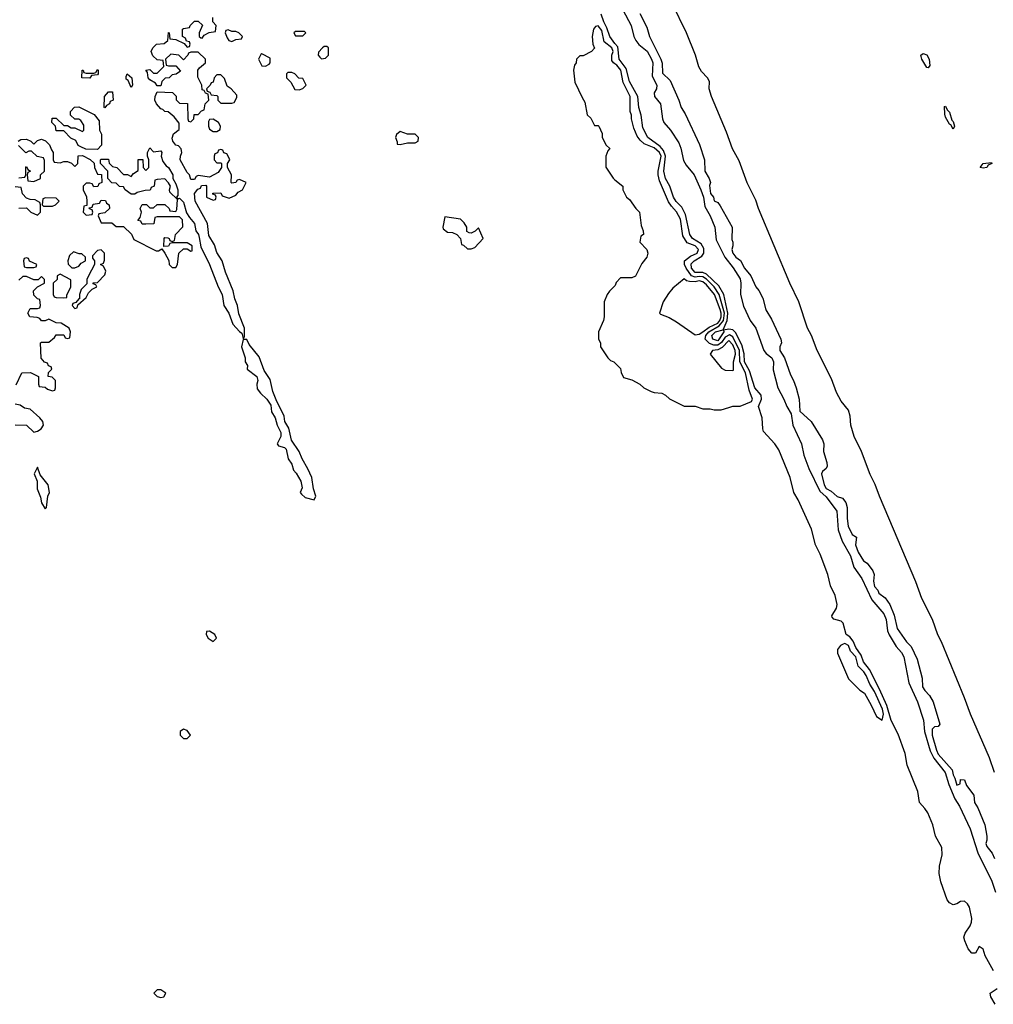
# Model space of a CAD drawing. Header units: inches. Extents: x 2735672 to 2903319, y 894031 to 1029782.
# Tile 39 of 167: x 2776814 to 2782025, y 1001390 to 1006661. Entities that reach past the tile are written whole.
import ezdxf

# ---------------------------------------------------------------- set-up
doc = ezdxf.new("R2010")
doc.units = ezdxf.units.IN
doc.header["$MEASUREMENT"] = 0
doc.layers.add('C7070', color=7, linetype='Continuous')
doc.layers.add('C7080', color=7, linetype='Continuous')

msp = doc.modelspace()

# ---------------------------------------------------------------- linework, layer by layer
at = {"layer": 'C7070', "color": 4}
for points, elevation in [([(2776806, 1006010), (2776820.4, 1006019.6), (2776850, 1006022), (2776874, 1006010), (2776890, 1005994), (2776910, 1006014), (2776930, 1006022), (2776952.7, 1006012.7), (2776974, 1005990), (2776983.6, 1005963.6), (2776994, 1005950), (2776994, 1005910), (2776998, 1005898), (2777030, 1005894), (2777050, 1005902), (2777070, 1005902), (2777092, 1005892), (2777110, 1005874), (2777126, 1005890), (2777127.3, 1005932.7), (2777150, 1005934), (2777191.6, 1005911.6), (2777212.7, 1005892.7), (2777214, 1005870), (2777230, 1005834), (2777252.7, 1005832.7), (2777254, 1005790), (2777238, 1005782), (2777232.7, 1005767.3), (2777210, 1005766), (2777202, 1005782), (2777190, 1005786), (2777170, 1005786), (2777154, 1005770), (2777154, 1005750), (2777171.6, 1005711.6), (2777174, 1005690), (2777174, 1005666), (2777158, 1005662), (2777154, 1005630), (2777170, 1005614), (2777202, 1005618), (2777206, 1005630), (2777202, 1005642), (2777187.3, 1005647.3), (2777186, 1005654), (2777202, 1005658), (2777207.3, 1005672.7), (2777242, 1005678), (2777250, 1005694), (2777272.7, 1005692.7), (2777278, 1005678), (2777292, 1005670), (2777294, 1005650), (2777270, 1005626), (2777238, 1005622), (2777234, 1005610), (2777250, 1005574), (2777307.3, 1005572.7), (2777330, 1005554), (2777370, 1005554), (2777412.7, 1005512.7), (2777424.7, 1005484.7), (2777543.6, 1005423.6), (2777556.4, 1005423.6), (2777574, 1005434), (2777591.6, 1005411.6), (2777611.6, 1005371.6), (2777614, 1005350), (2777630, 1005334), (2777650, 1005334), (2777658, 1005350), (2777666, 1005410), (2777690, 1005434), (2777710, 1005434), (2777730, 1005422), (2777736.4, 1005423.6), (2777738, 1005450), (2777710, 1005466), (2777630, 1005466), (2777618, 1005462), (2777610, 1005448), (2777586, 1005446), (2777588, 1005490), (2777590, 1005494), (2777607.3, 1005492.7), (2777614, 1005490), (2777618, 1005478), (2777630, 1005474), (2777642, 1005478), (2777648, 1005510), (2777687.3, 1005552.7), (2777686, 1005590), (2777670, 1005606), (2777550, 1005606), (2777538, 1005602), (2777531.6, 1005568.4), (2777490, 1005566), (2777470, 1005566), (2777462, 1005582), (2777446, 1005586), (2777458, 1005602), (2777466, 1005630), (2777458, 1005650), (2777470, 1005672), (2777492, 1005672), (2777510, 1005654), (2777530, 1005654), (2777550, 1005672), (2777590, 1005672), (2777614, 1005650), (2777618, 1005638), (2777650, 1005634), (2777655.3, 1005644.7), (2777658, 1005698), (2777618, 1005738), (2777615.3, 1005750), (2777622, 1005770), (2777610, 1005788), (2777590, 1005808), (2777550, 1005806), (2777538, 1005802), (2777534, 1005770), (2777518, 1005762), (2777512.7, 1005747.3), (2777486, 1005746), (2777443.6, 1005736.4), (2777430, 1005726), (2777410, 1005726), (2777378, 1005750), (2777370, 1005766), (2777348.4, 1005768.4), (2777330, 1005786), (2777307.3, 1005787.3), (2777286, 1005810), (2777286, 1005850), (2777246, 1005890), (2777246, 1005910), (2777250, 1005914), (2777290, 1005914), (2777292.7, 1005892.7), (2777310, 1005874), (2777334, 1005870), (2777370, 1005832), (2777391.6, 1005831.6), (2777410, 1005822), (2777423.1, 1005836.9), (2777447.3, 1005852.7), (2777447.3, 1005912.7), (2777472.7, 1005912.7), (2777474, 1005870), (2777490, 1005854), (2777506, 1005870), (2777506, 1005910), (2777498, 1005930), (2777498, 1005950), (2777510, 1005974), (2777530, 1005954), (2777570, 1005958), (2777574, 1005950), (2777571, 1005930), (2777581, 1005901), (2777598, 1005878), (2777610.3, 1005870.3), (2777633, 1005830), (2777634, 1005810), (2777650, 1005782), (2777660.7, 1005750), (2777659.8, 1005720.2), (2777654, 1005710), (2777662, 1005702), (2777670, 1005704.7), (2777690, 1005684.7), (2777706.8, 1005626.8), (2777722, 1005602), (2777750.4, 1005570.4), (2777757.3, 1005530), (2777770.5, 1005510.5), (2777774.9, 1005494.9), (2777784, 1005444), (2777830.5, 1005350), (2777875.5, 1005230), (2777898, 1005190), (2777906.8, 1005130), (2777934, 1005090), (2777954.8, 1005030), (2777990, 1004991), (2778002.8, 1004982.8), (2778010, 1004954), (2778016.4, 1004963.6), (2778017, 1005010), (2777986, 1005086), (2777979.5, 1005130), (2777966.2, 1005166.2), (2777957.2, 1005210), (2777916, 1005310), (2777897.2, 1005370), (2777870, 1005415.3), (2777855.9, 1005455.9), (2777825.8, 1005505.8), (2777819, 1005570), (2777752.7, 1005690), (2777749.3, 1005730.7), (2777767.3, 1005752.7), (2777782, 1005758), (2777787.3, 1005772.7), (2777810, 1005774), (2777814, 1005770), (2777814, 1005710), (2777850, 1005694), (2777862, 1005698), (2777866, 1005710), (2777862, 1005722), (2777847.3, 1005727.3), (2777847.3, 1005732.7), (2777890, 1005734), (2777898, 1005718), (2777934.6, 1005705.4), (2777970, 1005722), (2777983.1, 1005736.9), (2778006, 1005750), (2778026, 1005790), (2777990, 1005806), (2777978, 1005802), (2777971.6, 1005788.4), (2777950, 1005786), (2777946, 1005790), (2777948, 1005830), (2777926, 1005870), (2777926, 1005890), (2777938, 1005910), (2777936.4, 1005916.4), (2777922, 1005942), (2777907.3, 1005947.3), (2777902, 1005962), (2777890, 1005966), (2777878, 1005962), (2777872.7, 1005947.3), (2777858, 1005942), (2777854, 1005930), (2777854, 1005910), (2777870, 1005894), (2777890, 1005894), (2777894, 1005890), (2777894, 1005870), (2777876.9, 1005843.1), (2777830, 1005818), (2777770, 1005826), (2777758, 1005822), (2777750, 1005806), (2777730, 1005806), (2777722, 1005830), (2777710, 1005842), (2777673.2, 1005910), (2777674, 1005930), (2777682, 1005950), (2777678, 1005970), (2777664.7, 1005984.7), (2777650, 1005989.2), (2777634, 1006010), (2777630, 1006026), (2777638, 1006050), (2777667.3, 1006072.7), (2777667.3, 1006107.3), (2777640.4, 1006140.4), (2777608, 1006168), (2777590, 1006168.7), (2777580.4, 1006180.4), (2777570, 1006184), (2777546.6, 1006210), (2777537.2, 1006230), (2777539, 1006250), (2777550, 1006274), (2777631, 1006271), (2777650.9, 1006250.9), (2777652, 1006232), (2777670, 1006214), (2777712.7, 1006212.7), (2777714, 1006130), (2777718, 1006118), (2777730, 1006114), (2777746, 1006130), (2777747.3, 1006152.7), (2777770, 1006154), (2777787.3, 1006172.7), (2777802, 1006178), (2777806, 1006210), (2777826, 1006230), (2777822, 1006262), (2777808, 1006268), (2777802, 1006282), (2777790, 1006286), (2777788, 1006310), (2777767.3, 1006352.7), (2777768, 1006390), (2777776.4, 1006403.6), (2777808, 1006430), (2777808, 1006450), (2777770, 1006486), (2777730, 1006486), (2777718, 1006482), (2777714, 1006470), (2777690, 1006446), (2777666, 1006470), (2777623.6, 1006476.4), (2777594, 1006450), (2777598, 1006418), (2777610, 1006414), (2777650, 1006414), (2777674, 1006386), (2777651.6, 1006368.4), (2777630, 1006366), (2777614, 1006350), (2777592, 1006348), (2777574, 1006330), (2777570, 1006306), (2777550, 1006306), (2777540.4, 1006320.4), (2777510, 1006338), (2777502, 1006350), (2777498, 1006378), (2777488.7, 1006390), (2777510, 1006394), (2777530, 1006374), (2777550, 1006374), (2777586, 1006410), (2777582, 1006442), (2777550, 1006446), (2777527.3, 1006467.3), (2777518, 1006490), (2777526, 1006510), (2777546, 1006530), (2777587.3, 1006532.7), (2777606, 1006550), (2777610, 1006592), (2777614, 1006590), (2777618, 1006558), (2777650, 1006554), (2777694, 1006534), (2777710, 1006514), (2777722, 1006518), (2777726, 1006530), (2777722, 1006542), (2777706, 1006546), (2777702, 1006562), (2777686, 1006570), (2777686, 1006610), (2777690, 1006614), (2777722, 1006618), (2777726, 1006630), (2777750, 1006652), (2777770, 1006652), (2777791.6, 1006631.6), (2777774, 1006590), (2777774, 1006570), (2777783.6, 1006563.6), (2777790, 1006562), (2777802, 1006578), (2777828.4, 1006591.6), (2777862, 1006598), (2777866, 1006630), (2777848.4, 1006648.4), (2777848, 1006672)], 12), ([(2780000, 1006533.5), (2779971.7, 1006570), (2779956.5, 1006616.5), (2779939.8, 1006650), (2779926.6, 1006690)], 8), ([(2780000, 1006424.2), (2779991.3, 1006430), (2779982.5, 1006442.5), (2779982.6, 1006470), (2779989.7, 1006490), (2779983.9, 1006510), (2779942.7, 1006542.7), (2779930, 1006603.6), (2779910, 1006627.3), (2779895.9, 1006624.1), (2779885.5, 1006610), (2779878.8, 1006570), (2779882, 1006530), (2779891.1, 1006508.9), (2779874, 1006490), (2779830, 1006468), (2779812.7, 1006467.3), (2779794, 1006450), (2779792, 1006430), (2779783.6, 1006416.4), (2779778, 1006390), (2779785.4, 1006325.4), (2779823.6, 1006243.6), (2779839.6, 1006219.6), (2779852, 1006152), (2779870, 1006134), (2779890, 1006094), (2779910, 1006094), (2779914, 1006090), (2779931.6, 1006051.6), (2779932, 1006030), (2779938, 1006018), (2779952, 1005990), (2779974, 1005970), (2779971.1, 1005968.9), (2779962, 1005958), (2779950.8, 1005930), (2779951.3, 1005871.3), (2779990, 1005812), (2780000, 1005803.9)], 12), ([(2776810, 1005814), (2776842, 1005818), (2776846, 1005830), (2776846, 1005870), (2776850, 1005874), (2776858, 1005858), (2776872, 1005850), (2776858, 1005842), (2776854, 1005830), (2776858, 1005798), (2776890, 1005794), (2776926, 1005810), (2776926, 1005830), (2776946, 1005850), (2776947.3, 1005907.3), (2776942, 1005922), (2776908.4, 1005928.4), (2776876.4, 1005956.4), (2776863.6, 1005956.4), (2776847.3, 1005947.3), (2776807.3, 1005987.3)], 12), ([(2776810, 1005652), (2776850, 1005654), (2776874, 1005630), (2776910, 1005614), (2776926, 1005630), (2776926, 1005670), (2776922, 1005682), (2776896.4, 1005696.4), (2776870, 1005698), (2776850, 1005706), (2776828.4, 1005728.4), (2776822, 1005762), (2776790, 1005766)], 12), ([(2776794.6, 1004705.4), (2776826, 1004770), (2776871.6, 1004771.6), (2776914, 1004750), (2776914, 1004710), (2776918, 1004698), (2776950, 1004694), (2776963.6, 1004683.6), (2776990, 1004674), (2777002, 1004678), (2777006, 1004690), (2777006, 1004730), (2776987.3, 1004747.3), (2776966, 1004750), (2776967.3, 1004772.7), (2776986, 1004790), (2776982, 1004802), (2776967.3, 1004807.3), (2776962, 1004822), (2776947.3, 1004827.3), (2776928.4, 1004848.4), (2776926, 1004930), (2776930, 1004934), (2776970, 1004934), (2777000.4, 1004959.6), (2777010, 1004974), (2777050, 1004974), (2777058, 1004958), (2777070, 1004954), (2777082, 1004958), (2777086, 1004990), (2777078, 1005010), (2777036.4, 1005036.4), (2777010, 1005038), (2776970, 1005058), (2776951.1, 1005048.9), (2776930, 1005048.7), (2776922, 1005062), (2776907.3, 1005067.3), (2776868, 1005070), (2776858, 1005090), (2776870, 1005114), (2776910, 1005114), (2776922, 1005118), (2776926, 1005130), (2776922, 1005162), (2776910, 1005166), (2776890, 1005186), (2776888, 1005210), (2776908.7, 1005231.3), (2776946, 1005250), (2776946, 1005270), (2776930, 1005286), (2776912, 1005268), (2776890, 1005268), (2776850, 1005286), (2776830, 1005286), (2776810, 1005266)], 12), ([(2780000, 1005236.1), (2779970, 1005208), (2779958, 1005190), (2779942, 1005150), (2779942, 1005070), (2779938, 1005050), (2779912, 1004990), (2779912, 1004950), (2779922, 1004930), (2779922, 1004910), (2779962, 1004850), (2779976.9, 1004836.9), (2779994, 1004830), (2780000, 1004824)], 12), ([(2776790, 1004492.7), (2776850, 1004490.7), (2776890, 1004452), (2776910, 1004458), (2776929.1, 1004470.9), (2776942, 1004490), (2776938, 1004510), (2776922, 1004530), (2776870, 1004575.3), (2776840.4, 1004580.4), (2776816.4, 1004596.4), (2776790, 1004602)], 12)]:
    msp.add_lwpolyline(points, dxfattribs=dict(at, elevation=elevation))
at = {"layer": 'C7070', "color": 4, "elevation": 12}
for points in [[(2777930, 1006606), (2777918, 1006602), (2777914, 1006590), (2777923.6, 1006563.6), (2777934, 1006550), (2777950, 1006544.7), (2777970, 1006554), (2778002, 1006558), (2778006, 1006570), (2777986, 1006590), (2777970, 1006598), (2777950, 1006598)], [(2778338, 1006598), (2778290, 1006598), (2778282, 1006590), (2778290, 1006574), (2778330, 1006574), (2778346, 1006590)], [(2778458, 1006518), (2778443.6, 1006516.4), (2778434, 1006510), (2778412.7, 1006487.3), (2778412, 1006470), (2778419.6, 1006459.6), (2778430, 1006452), (2778450, 1006454), (2778466, 1006470), (2778466, 1006510)], [(2778110, 1006478), (2778105.4, 1006474.6), (2778092, 1006450), (2778110, 1006414), (2778130, 1006412), (2778150, 1006422), (2778155.3, 1006430), (2778154, 1006454)], [(2777190, 1006348), (2777146, 1006350), (2777148.9, 1006391.1), (2777154, 1006390), (2777158, 1006378), (2777170, 1006374), (2777210, 1006374), (2777222, 1006378), (2777230, 1006394), (2777234, 1006390), (2777234, 1006370), (2777230, 1006366), (2777198, 1006362)], [(2777410, 1006298), (2777394.6, 1006334.6), (2777383.1, 1006343.1), (2777383.1, 1006356.9), (2777390, 1006371.3), (2777414.8, 1006350), (2777418, 1006310)], [(2777890, 1006366), (2777870, 1006366), (2777854, 1006350), (2777850, 1006326), (2777838, 1006322), (2777834, 1006310), (2777814, 1006290), (2777818, 1006278), (2777832, 1006272), (2777838, 1006258), (2777870, 1006254), (2777874, 1006250), (2777874, 1006230), (2777890, 1006214), (2777950, 1006214), (2777962, 1006218), (2777976.4, 1006243.6), (2777976.4, 1006256.4), (2777946, 1006290), (2777924, 1006304), (2777910, 1006346)], [(2778270, 1006378), (2778250, 1006378), (2778242, 1006370), (2778242, 1006350), (2778266, 1006326), (2778286.8, 1006286.8), (2778310, 1006284.7), (2778330, 1006292), (2778348, 1006310), (2778330, 1006346), (2778308.4, 1006348.4), (2778286, 1006370)], [(2777270, 1006188), (2777266, 1006190), (2777268, 1006250), (2777290, 1006274), (2777310, 1006274), (2777314, 1006230), (2777298, 1006222), (2777294, 1006210), (2777278, 1006202)], [(2777230, 1005966), (2777168, 1005968), (2777140.4, 1005980.4), (2777127.3, 1005987.3), (2777114.6, 1006014.6), (2777087.3, 1006027.3), (2777050, 1006066), (2777010, 1006066), (2777006, 1006090), (2776986, 1006110), (2776987.3, 1006132.7), (2777010, 1006134), (2777050, 1006094), (2777070, 1006094), (2777090, 1006082), (2777110, 1006082), (2777150, 1006062), (2777158, 1006070), (2777156.4, 1006096.4), (2777140.4, 1006120.4), (2777130, 1006128), (2777108.4, 1006128.4), (2777086, 1006150), (2777086, 1006170), (2777107.3, 1006192.7), (2777130, 1006194), (2777212.7, 1006152.7), (2777239.6, 1006119.6), (2777242, 1006070), (2777251.6, 1006048.4), (2777251.6, 1005988.4)], [(2777850, 1006128), (2777830, 1006126), (2777824.7, 1006115.3), (2777824.7, 1006090), (2777830, 1006074), (2777850, 1006062), (2777870, 1006062), (2777887.3, 1006072.7), (2777888, 1006090), (2777878, 1006110)], [(2778850, 1006062), (2778830, 1006046), (2778824.7, 1006030), (2778834, 1006006), (2778834, 1005994), (2778850, 1005992), (2778890, 1006002), (2778930, 1006002), (2778946, 1006010), (2778948, 1006030), (2778930, 1006048), (2778890, 1006048)], [(2776952.7, 1005707.3), (2776938, 1005702), (2776934, 1005670), (2776942, 1005662), (2776990, 1005662), (2777006, 1005670), (2777026, 1005690), (2777010, 1005706)], [(2779090, 1005606), (2779078, 1005550), (2779081, 1005541), (2779103.6, 1005523.6), (2779130, 1005522), (2779154, 1005510), (2779174, 1005490), (2779178, 1005458), (2779190, 1005454), (2779210, 1005434), (2779230, 1005434), (2779250, 1005442), (2779294, 1005490), (2779270, 1005546), (2779251.6, 1005528.4), (2779230, 1005518), (2779220.4, 1005520.4), (2779207.3, 1005527.3), (2779208, 1005550), (2779193.6, 1005573.6), (2779173.6, 1005593.6)], [(2776850, 1005386), (2776838, 1005382), (2776834, 1005370), (2776838, 1005338), (2776850, 1005334), (2776890, 1005334), (2776902, 1005338), (2776906, 1005350), (2776867.3, 1005367.3), (2776862, 1005382)], [(2777102, 1005418), (2777081, 1005399), (2777072, 1005370), (2777072.7, 1005352.7), (2777092.7, 1005332.7), (2777110, 1005332), (2777130, 1005342), (2777143.1, 1005356.9), (2777166, 1005370), (2777166, 1005390), (2777147.3, 1005407.3), (2777132.7, 1005407.3)], [(2777250, 1005428), (2777230, 1005426), (2777203.6, 1005396.4), (2777203.6, 1005383.6), (2777214, 1005370), (2777214, 1005350), (2777182, 1005290), (2777174, 1005270), (2777172.7, 1005247.3), (2777143.6, 1005216.4), (2777134, 1005190), (2777134, 1005166), (2777130, 1005166), (2777114, 1005146), (2777098, 1005142), (2777094, 1005130), (2777110, 1005114), (2777122, 1005118), (2777126, 1005134), (2777170, 1005174), (2777182, 1005198), (2777202, 1005218), (2777226, 1005230), (2777222, 1005242), (2777207.3, 1005247.3), (2777207.3, 1005252.7), (2777230, 1005254), (2777270, 1005294), (2777275.3, 1005315.3), (2777262, 1005342), (2777246, 1005350), (2777262, 1005358), (2777267.3, 1005372.7), (2777268, 1005410)], [(2777030, 1005298), (2777014, 1005290), (2777014, 1005270), (2776994, 1005250), (2776994, 1005190), (2776998, 1005178), (2777010, 1005174), (2777050, 1005172), (2777066, 1005174), (2777066, 1005186), (2777088, 1005230), (2777087.3, 1005267.3)], [(2778030, 1004948), (2778010, 1004948), (2778001, 1004910), (2778020.7, 1004850), (2778021, 1004830), (2778034, 1004810), (2778031.3, 1004790), (2778082.8, 1004750), (2778088, 1004730), (2778083, 1004710), (2778084.9, 1004684.9), (2778102, 1004662), (2778136, 1004630), (2778157.5, 1004597.5), (2778161.4, 1004561.4), (2778181, 1004530), (2778191.3, 1004490), (2778210.8, 1004450.8), (2778210.8, 1004430), (2778191.3, 1004390), (2778199.6, 1004379.6), (2778230.7, 1004370.7), (2778241, 1004361), (2778250.7, 1004310.7), (2778270, 1004282), (2778278.8, 1004250), (2778293.5, 1004233.5), (2778318, 1004190), (2778326, 1004154), (2778316, 1004130), (2778321.4, 1004121.4), (2778342.8, 1004102.8), (2778390, 1004091.3), (2778399.3, 1004110), (2778386, 1004150), (2778377.2, 1004210), (2778357, 1004257), (2778325.2, 1004310), (2778309.2, 1004350), (2778269.2, 1004409.2), (2778254.8, 1004474.8), (2778233.2, 1004510), (2778230, 1004538), (2778186, 1004626), (2778169.5, 1004669.5), (2778154, 1004734), (2778122.9, 1004782.9), (2778095.1, 1004855.1), (2778042, 1004922)], [(2776910, 1004266), (2776892, 1004230), (2776906.8, 1004190), (2776907.7, 1004150), (2776925.5, 1004105.5), (2776930, 1004074), (2776950, 1004042), (2776958, 1004050), (2776964, 1004110), (2776972.7, 1004130), (2776966, 1004170), (2776924, 1004224)], [(2777830, 1003388), (2777814, 1003386), (2777812, 1003370), (2777822, 1003350), (2777850, 1003332), (2777868, 1003350), (2777858, 1003370)], [(2777690, 1002862), (2777672, 1002850), (2777672, 1002830), (2777690, 1002812), (2777710, 1002812), (2777728, 1002830), (2777710, 1002855.3)], [(2777570, 1001468), (2777550, 1001468), (2777532, 1001450), (2777550, 1001432), (2777570, 1001426.8), (2777586, 1001430), (2777595.3, 1001450)]]:
    msp.add_lwpolyline(points, close=True, dxfattribs=at)
at = {"layer": 'C7080', "color": 4}
for points, elevation in [([(2780012.6, 1006772.6), (2780086.3, 1006630), (2780101.3, 1006570), (2780111.5, 1006550), (2780127.6, 1006527.6), (2780172.7, 1006492.7), (2780195.2, 1006450), (2780203.6, 1006430), (2780198.9, 1006358.9), (2780224, 1006310), (2780221.7, 1006290), (2780210.3, 1006270), (2780212, 1006250), (2780243.6, 1006210), (2780254.2, 1006130), (2780260.8, 1006110), (2780297.4, 1006070), (2780341.2, 1006001.2), (2780353.2, 1005973.2), (2780367.6, 1005907.6), (2780381.6, 1005881.6), (2780424.4, 1005830), (2780458.8, 1005750), (2780474, 1005710), (2780480.2, 1005660.2), (2780509.1, 1005610), (2780533.8, 1005550), (2780541.6, 1005481.6), (2780588.6, 1005388.6), (2780633, 1005333), (2780670, 1005273.4), (2780674.2, 1005250), (2780672.3, 1005190), (2780687.4, 1005127.4), (2780724.4, 1005050), (2780753.2, 1005010), (2780796.5, 1004890), (2780810, 1004872.9), (2780840.3, 1004850), (2780849, 1004830), (2780847, 1004787), (2780872.6, 1004690), (2780904, 1004630), (2780919.1, 1004590), (2780943.6, 1004550), (2780951.3, 1004490), (2780998.5, 1004390), (2781011.1, 1004330), (2781037.6, 1004257.6), (2781097.2, 1004137.2), (2781130, 1004105.7), (2781187.4, 1004030), (2781195.2, 1003930), (2781216.1, 1003870), (2781261.3, 1003790), (2781279.1, 1003730), (2781321.3, 1003670), (2781375.1, 1003555.1), (2781439.4, 1003479.4), (2781451.1, 1003450), (2781459.3, 1003390), (2781468, 1003368), (2781505.8, 1003305.8), (2781534, 1003274), (2781546.9, 1003250), (2781573.2, 1003110), (2781618.6, 1003010), (2781651.8, 1002911.8), (2781656.6, 1002850), (2781687, 1002747), (2781707.5, 1002707.5), (2781767.3, 1002630), (2781786.3, 1002566.3), (2781819.2, 1002490), (2781843.5, 1002450), (2781901.8, 1002330), (2781941.7, 1002201.7), (2782016.9, 1002050), (2782035.9, 1001990)], 8), ([(2782031.8, 1002630), (2782005.1, 1002710), (2781903.3, 1002943.3), (2781871.2, 1003031.2), (2781747.6, 1003330), (2781727.3, 1003367.3), (2781699.6, 1003450), (2781642.6, 1003562.6), (2781611.1, 1003651.1), (2781415.1, 1004110), (2781392.6, 1004172.6), (2781365.3, 1004225.3), (2781318.7, 1004350), (2781279.7, 1004430), (2781262.9, 1004490), (2781258.6, 1004538.6), (2781249.2, 1004570), (2781210, 1004619), (2781185.6, 1004665.6), (2781158.3, 1004738.3), (2781082, 1004890), (2781052.8, 1004970), (2781031.3, 1005010), (2780983.6, 1005150), (2780935.1, 1005250), (2780767.8, 1005650), (2780754.3, 1005694.3), (2780707.1, 1005787.1), (2780664.4, 1005904.4), (2780629.7, 1005969.7), (2780597.7, 1006057.7), (2780516.2, 1006250), (2780504.5, 1006290), (2780506, 1006330), (2780496, 1006350), (2780463.3, 1006383.3), (2780448.1, 1006408.1), (2780431.6, 1006471.6), (2780382.7, 1006590), (2780306.9, 1006746.9)], 12), ([(2780133.1, 1006693.1), (2780170, 1006621), (2780184.9, 1006570), (2780246, 1006450), (2780252.5, 1006427.5), (2780254.8, 1006374.8), (2780295.3, 1006335.3), (2780342, 1006230), (2780354, 1006190), (2780376.4, 1006156.4), (2780452.5, 1005992.5), (2780478.8, 1005910), (2780481, 1005850), (2780504.7, 1005810), (2780511, 1005790), (2780506.8, 1005773.2), (2780511, 1005730), (2780526.8, 1005710), (2780531.6, 1005691.6), (2780550, 1005682), (2780563.5, 1005663.5), (2780626.8, 1005550), (2780624.7, 1005484.7), (2780631, 1005470), (2780631.3, 1005450), (2780624.7, 1005430), (2780631, 1005410), (2780646.8, 1005390), (2780672.4, 1005372.4), (2780694, 1005330), (2780727.7, 1005290), (2780754.8, 1005230), (2780770.4, 1005210.4), (2780790.8, 1005170), (2780807.3, 1005107.3), (2780837.1, 1005057.1), (2780887.3, 1004950), (2780890.7, 1004930), (2780882.8, 1004910), (2780882.8, 1004890), (2780907.7, 1004850), (2780939.1, 1004759.1), (2780956, 1004730), (2780970.6, 1004690.6), (2780986, 1004630), (2780990, 1004564.7), (2781050.6, 1004510.6), (2781110, 1004411.3), (2781117.3, 1004390), (2781116, 1004350), (2781134.8, 1004290), (2781136, 1004270), (2781130, 1004258), (2781110, 1004242), (2781104.9, 1004230), (2781118.9, 1004170), (2781130, 1004150.5), (2781157.2, 1004137.2), (2781190, 1004108), (2781218.5, 1004098.5), (2781236.4, 1004076.4), (2781242.4, 1004050), (2781242, 1003990), (2781248.4, 1003950), (2781270, 1003904.7), (2781292, 1003890), (2781288, 1003850), (2781302.4, 1003810), (2781330, 1003764.7), (2781350, 1003751), (2781380.7, 1003710), (2781386.8, 1003690), (2781384.5, 1003655.5), (2781390, 1003626), (2781407.7, 1003607.7), (2781411.6, 1003591.6), (2781446.4, 1003566.4), (2781470.8, 1003530), (2781493.7, 1003473.7), (2781510, 1003402), (2781561, 1003330), (2781586.2, 1003306.2), (2781618, 1003238), (2781643.6, 1003136.4), (2781646, 1003090), (2781658, 1003070), (2781683.5, 1003043.5), (2781702.8, 1003010), (2781738, 1002890), (2781730, 1002878), (2781710, 1002875.3), (2781696.9, 1002863.1), (2781698, 1002830), (2781720.8, 1002750), (2781730, 1002728.9), (2781805.1, 1002645.1), (2781810, 1002618), (2781819.9, 1002599.9), (2781830, 1002562.8), (2781848, 1002570), (2781850, 1002594), (2781870, 1002592), (2781882, 1002562), (2781921, 1002510), (2781924.7, 1002470), (2781942, 1002442), (2781979.1, 1002350), (2781991, 1002290), (2781991, 1002269), (2781984.7, 1002250), (2781990, 1002234), (2782019.8, 1002199.8), (2782031, 1002170)], 12), ([(2782026.8, 1001570), (2781981, 1001650), (2781970, 1001684.5), (2781950, 1001699.5), (2781930, 1001664.2), (2781910, 1001663), (2781890, 1001687), (2781872.1, 1001730), (2781867.7, 1001750), (2781874.2, 1001770), (2781901.4, 1001810), (2781908.8, 1001830), (2781910.8, 1001850), (2781896.8, 1001910), (2781887.4, 1001927.4), (2781870, 1001941.5), (2781850, 1001940.9), (2781830, 1001928.4), (2781810, 1001922.6), (2781790, 1001933.3), (2781777.7, 1001950), (2781745, 1002045), (2781735.3, 1002090), (2781737.6, 1002130), (2781752, 1002190), (2781748.8, 1002230), (2781715.8, 1002290), (2781702.2, 1002350), (2781674.1, 1002414.1), (2781658.8, 1002438.8), (2781629.7, 1002470), (2781620.4, 1002530), (2781564.2, 1002670), (2781553.3, 1002733.3), (2781515.8, 1002835.8), (2781478.5, 1002910), (2781454.6, 1002990), (2781416.5, 1003076.5), (2781362, 1003182), (2781330, 1003223), (2781318.3, 1003258.3), (2781290, 1003300.5), (2781274.6, 1003334.6), (2781257.1, 1003357.1), (2781238.3, 1003370), (2781221, 1003430), (2781210, 1003440.4), (2781171.1, 1003451.1), (2781162.8, 1003462.8), (2781160.5, 1003470), (2781185.3, 1003510), (2781188.7, 1003530), (2781178.9, 1003578.9), (2781153.5, 1003630), (2781139.3, 1003690), (2781098.8, 1003798.8), (2781072.9, 1003850), (2781052.8, 1003932.8), (2780980.8, 1004090), (2780957.2, 1004130), (2780938, 1004210), (2780877.8, 1004357.8), (2780855.4, 1004390), (2780795.9, 1004455.9), (2780791, 1004470), (2780788.6, 1004530), (2780767.7, 1004590), (2780783.5, 1004630), (2780782.4, 1004650), (2780749, 1004690), (2780720.6, 1004780.6), (2780693.6, 1004830), (2780692.2, 1004872.2), (2780679.5, 1004919.5), (2780645.8, 1004985.8), (2780630, 1005000.3), (2780610, 1005003.2), (2780580.9, 1004999.1), (2780582, 1004990), (2780550, 1004941.7), (2780524.2, 1004950), (2780519.3, 1004970), (2780538.9, 1004990), (2780579.3, 1005000.7), (2780601.1, 1005050), (2780604.9, 1005090), (2780582.4, 1005190), (2780556.7, 1005236.7), (2780490, 1005298.8), (2780470, 1005307.9), (2780430, 1005307.4), (2780409.2, 1005330), (2780407, 1005353), (2780424.7, 1005370), (2780465.6, 1005394.4), (2780475.3, 1005410), (2780476.2, 1005436.2), (2780461.4, 1005461.4), (2780415.1, 1005490), (2780400.3, 1005510), (2780377.3, 1005617.3), (2780357.3, 1005657.3), (2780328.1, 1005688.1), (2780314.2, 1005710), (2780293.3, 1005770), (2780269.8, 1005810), (2780261.4, 1005850), (2780270.8, 1005930), (2780260.6, 1005960.6), (2780242.5, 1005982.5), (2780175.6, 1006030), (2780150, 1006082), (2780139.8, 1006150), (2780127, 1006190), (2780121.8, 1006250), (2780078, 1006330), (2780059.1, 1006399.1), (2780023.1, 1006450), (2780014.7, 1006514.7), (2780000, 1006533.5)], 8), ([(2780000, 1004824), (2780030, 1004794), (2780032.7, 1004772.7), (2780046, 1004746), (2780090, 1004732), (2780134, 1004710), (2780154, 1004690), (2780194, 1004670), (2780210, 1004664.7), (2780250, 1004662), (2780270.9, 1004650.9), (2780291.1, 1004631.1), (2780370, 1004591.3), (2780430, 1004592), (2780470, 1004578), (2780510, 1004578), (2780531.6, 1004571.6), (2780568.4, 1004571.6), (2780610, 1004584.7), (2780630, 1004591), (2780670, 1004591), (2780730, 1004616), (2780735.6, 1004630), (2780718, 1004678), (2780699, 1004770), (2780667.9, 1004830), (2780667.2, 1004890), (2780630, 1004963.1), (2780613, 1004973), (2780590, 1004961.7), (2780570, 1004932.9), (2780550, 1004917.6), (2780530, 1004918.2), (2780506.5, 1004926.5), (2780482.7, 1004950), (2780487.1, 1004970), (2780503, 1004990), (2780558.2, 1005021.8), (2780580.4, 1005050), (2780585.8, 1005090), (2780557.5, 1005190), (2780530.3, 1005230.3), (2780490, 1005271.1), (2780470, 1005283.4), (2780450, 1005286.6), (2780430, 1005283.2), (2780410, 1005289.1), (2780380.6, 1005330), (2780372.3, 1005350), (2780372.4, 1005370), (2780404.6, 1005395.4), (2780439.2, 1005410), (2780447.6, 1005430), (2780430, 1005449.8), (2780386.5, 1005466.5), (2780362.9, 1005502.9), (2780350, 1005592), (2780330, 1005631.5), (2780302, 1005662), (2780286.5, 1005686.5), (2780238.9, 1005798.9), (2780231.4, 1005830), (2780232, 1005850), (2780247, 1005930), (2780239.2, 1005950), (2780210, 1005974.7), (2780156.1, 1005996.1), (2780134.9, 1006014.9), (2780118, 1006038), (2780100.5, 1006080.5), (2780089, 1006130), (2780089, 1006150), (2780080.9, 1006170), (2780081.1, 1006250), (2780044.2, 1006324.2), (2780030.7, 1006390), (2780010, 1006417.6), (2780000, 1006424.2)], 12), ([(2780000, 1005803.9), (2780042, 1005770), (2780042, 1005750), (2780062, 1005710), (2780078, 1005698), (2780111.3, 1005650), (2780131.3, 1005630), (2780139.6, 1005559.6), (2780151.3, 1005530), (2780152, 1005510), (2780138, 1005502), (2780134, 1005470), (2780170.9, 1005430.9), (2780176, 1005410), (2780170.9, 1005389.1), (2780143.6, 1005356.4), (2780110, 1005288), (2780090, 1005278), (2780030, 1005278), (2780006.4, 1005253.6), (2780002, 1005238), (2780000, 1005236.1)], 12), ([(2782034.5, 1001390), (2782012.3, 1001430), (2782008.4, 1001450), (2782045.6, 1001474.4)], 8)]:
    msp.add_lwpolyline(points, dxfattribs=dict(at, elevation=elevation))
for points, elevation in [([(2781676.9, 1006403.1), (2781670, 1006404), (2781641.6, 1006450), (2781638, 1006470), (2781650, 1006480.5), (2781670, 1006472.7), (2781681.3, 1006450), (2781685.4, 1006414.6)], 8), ([(2781810, 1006075.3), (2781798, 1006098), (2781790, 1006101.2), (2781770, 1006139), (2781765.1, 1006154.9), (2781764, 1006196), (2781770, 1006198), (2781777.3, 1006177.3), (2781790, 1006166), (2781803, 1006123), (2781810, 1006116), (2781817.3, 1006090)], 8), ([(2781970, 1005865.6), (2781955.3, 1005870), (2781970, 1005890.3), (2782016, 1005896), (2782018, 1005890), (2781998, 1005882), (2781990, 1005869.7)], 8), ([(2780370, 1005273.2), (2780310, 1005224), (2780285.8, 1005194.2), (2780257.3, 1005150), (2780238, 1005090), (2780243.5, 1005083.5), (2780290, 1005066), (2780330, 1005043.1), (2780430, 1004974.6), (2780450, 1004977.6), (2780470, 1004989.3), (2780505.1, 1005014.9), (2780550, 1005037), (2780560.9, 1005050), (2780568.8, 1005070), (2780569.3, 1005090), (2780562.7, 1005110), (2780532.5, 1005190), (2780490, 1005242), (2780470, 1005257.3), (2780450, 1005262), (2780430, 1005257), (2780398.5, 1005258.5), (2780383.1, 1005263.1)], 16), ([(2780610, 1004943.1), (2780574.4, 1004905.6), (2780550, 1004893.7), (2780522.8, 1004890), (2780510.4, 1004870), (2780570, 1004796), (2780590, 1004784.7), (2780630, 1004782), (2780634.6, 1004785.4), (2780635.3, 1004830), (2780644.5, 1004870), (2780642.9, 1004890), (2780630, 1004920.4)], 16), ([(2781230, 1003322), (2781221.3, 1003318.7), (2781206.8, 1003310), (2781191, 1003290), (2781191, 1003270), (2781250, 1003132), (2781310.8, 1003070.8), (2781335.2, 1003055.2), (2781371.8, 1002991.8), (2781400.5, 1002930), (2781430, 1002910.8), (2781436.5, 1002943.5), (2781432.1, 1002970), (2781390, 1003065.1), (2781364, 1003104), (2781345.4, 1003150), (2781332, 1003170), (2781300.9, 1003200.9), (2781290, 1003249.2), (2781260.5, 1003280.5), (2781250, 1003311.5)], 12)]:
    msp.add_lwpolyline(points, close=True, dxfattribs=dict(at, elevation=elevation))

doc.saveas('drawing.dxf')
